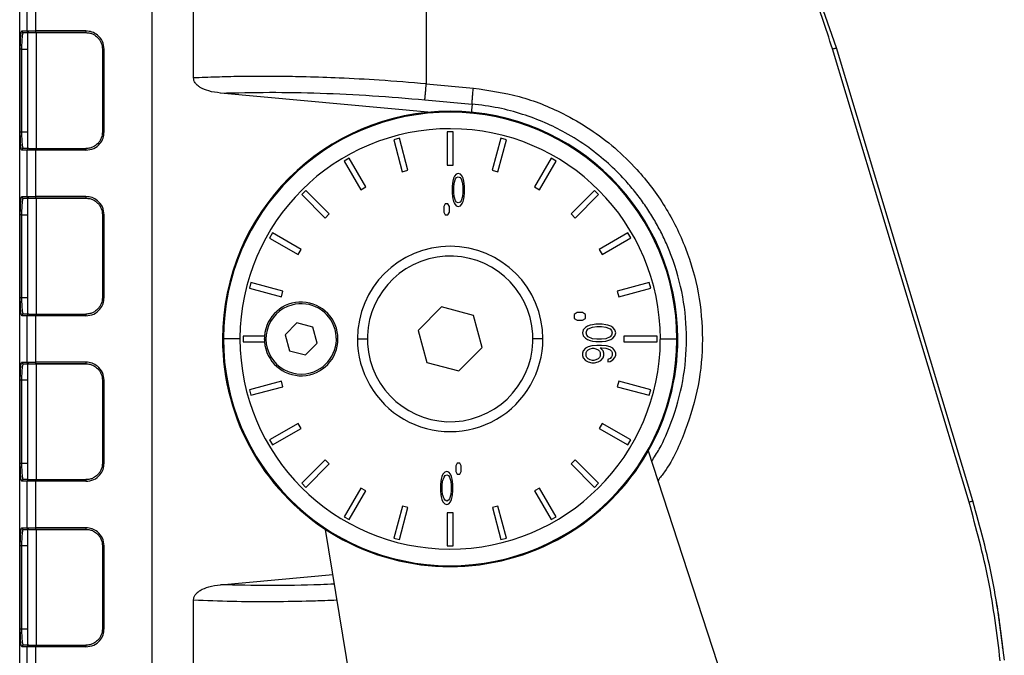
# Model space of a CAD drawing. Header units: millimetres. Extents: x -400 to 1650, y 544 to 1669.
# Tile 18 of 33: x 763 to 882, y 1051 to 1128. Entities that reach past the tile are written whole.
import ezdxf

# ---------------------------------------------------------------- set-up
doc = ezdxf.new("R2010")
doc.units = ezdxf.units.MM

# ---------------------------------------------------------------- blocks, each defined once
blk = doc.blocks.new('Drawing View12')
at = {"color": 7, "linetype": 'Continuous', "lineweight": 25}
for p, q in [((8.14, 189.7), (8.14, 127.31)), ((-40.98, 18.5), (-40.98, 174.5)), ((-24.98, 18.5), (-24.98, 174.5)), ((-19.98, 128.02), (-19.98, 174.5)), ((-40.07, 133.7), (-40.07, 139.5)), ((-39.08, 139.5), (-39.08, 133.7)), ((57.68, 131.66), (55.06, 139.23)), ((-40.73, 133.7), (-40.07, 133.7)), ((-40.57, 133.42), (-40.53, 133.5)), ((-40.53, 133.5), (-39.98, 133.5)), ((-40.07, 133.7), (-39.08, 133.7)), ((-39.98, 119.48), (-39.98, 133.51)), ((-32.98, 133.7), (-39.08, 133.7)), ((-32.98, 133.5), (-39.08, 133.5)), ((-38.98, 133.5), (-38.98, 119.5)), ((-38.98, 133.5), (-32.98, 133.5)), ((-40.91, 131.5), (-40.9, 132.21)), ((-40.91, 121.5), (-40.91, 131.5)), ((-40.71, 131.5), (-40.91, 131.5)), ((-40.71, 131.5), (-39.98, 131.5)), ((-40.71, 121.5), (-40.71, 131.5)), ((-30.78, 131.5), (-30.98, 131.5)), ((-30.98, 131.5), (-30.98, 121.5)), ((-30.78, 121.5), (-30.78, 131.5)), ((73.7, 76.8), (57.2, 131.52)), ((74.17, 76.94), (57.68, 131.66)), ((74.17, 76.94), (57.68, 131.66)), ((74.17, 76.94), (57.68, 131.66)), ((8.13, 127.22), (8.14, 127.31)), ((8.14, 127.31), (13.82, 126.79)), ((8.32, 123.87), (-16.73, 126.2)), ((7.97, 125.38), (13.66, 124.87)), ((13.66, 124.87), (13.55, 123.75)), ((-40.9, 120.67), (-40.91, 121.5)), ((-40.91, 121.5), (-40.71, 121.5)), ((-40.71, 121.5), (-39.98, 121.5)), ((-30.98, 121.5), (-30.78, 121.5)), ((10.67, 121.5), (10.67, 117.5)), ((11.37, 121.5), (10.67, 121.5)), ((11.37, 117.5), (11.37, 121.5)), ((4.88, 120.74), (4.21, 120.56)), ((4.21, 120.56), (5.24, 116.69)), ((5.92, 116.87), (4.88, 120.74)), ((17.15, 120.74), (16.11, 116.87)), ((16.79, 116.69), (17.83, 120.56)), ((17.83, 120.56), (17.15, 120.74)), ((-40.07, 119.3), (-40.73, 119.3)), ((-40.53, 119.5), (-40.57, 119.57)), ((-39.98, 119.5), (-40.53, 119.5)), ((-39.08, 119.3), (-40.07, 119.3)), ((-40.07, 113.7), (-40.07, 119.3)), ((-39.08, 119.5), (-32.98, 119.5)), ((-39.08, 119.3), (-39.08, 113.7)), ((-32.98, 119.3), (-39.08, 119.3)), ((-38.98, 119.5), (-32.98, 119.5)), ((-1.18, 118.32), (-1.79, 117.97)), ((-1.79, 117.97), (0.21, 114.51)), ((0.82, 114.86), (-1.18, 118.32)), ((23.21, 118.32), (21.21, 114.86)), ((21.82, 114.51), (23.82, 117.97)), ((23.82, 117.97), (23.21, 118.32)), ((5.24, 116.69), (5.92, 116.87)), ((10.67, 117.5), (11.37, 117.5)), ((16.11, 116.87), (16.79, 116.69)), ((11.33, 115.56), (11.29, 115.31)), ((11.42, 115.9), (11.33, 115.56)), ((11.54, 116.16), (11.42, 115.9)), ((11.5, 115.31), (11.67, 115.82)), ((11.75, 116.41), (11.54, 116.16)), ((11.67, 115.82), (11.79, 115.99)), ((12, 116.5), (11.75, 116.41)), ((11.79, 115.99), (12, 116.07)), ((12.25, 116.41), (12, 116.5)), ((12, 116.07), (12.21, 115.99)), ((12.21, 115.99), (12.33, 115.82)), ((12.46, 116.16), (12.25, 116.41)), ((12.33, 115.82), (12.5, 115.31)), ((12.58, 115.9), (12.46, 116.16)), ((12.67, 115.56), (12.58, 115.9)), ((12.71, 115.31), (12.67, 115.56)), ((-6.41, 114.42), (-6.91, 113.93)), ((-3.58, 111.59), (-6.41, 114.42)), ((0.21, 114.51), (0.82, 114.86)), ((11.29, 115.31), (11.25, 114.88)), ((11.25, 114.88), (11.25, 114.12)), ((11.46, 114.8), (11.5, 115.31)), ((11.46, 114.2), (11.46, 114.8)), ((11.5, 113.69), (11.46, 114.2)), ((12.5, 115.31), (12.54, 114.8)), ((12.54, 114.2), (12.5, 113.69)), ((12.54, 114.8), (12.54, 114.2)), ((12.75, 114.88), (12.71, 115.31)), ((12.75, 114.12), (12.75, 114.88)), ((21.21, 114.86), (21.82, 114.51)), ((28.45, 114.42), (25.62, 111.6)), ((28.94, 113.93), (28.45, 114.42)), ((-40.73, 113.7), (-40.07, 113.7)), ((-40.57, 113.42), (-40.53, 113.5)), ((-40.53, 113.5), (-39.98, 113.5)), ((-40.07, 113.7), (-39.08, 113.7)), ((-39.98, 99.48), (-39.98, 113.51)), ((-32.98, 113.7), (-39.08, 113.7)), ((-32.98, 113.5), (-39.08, 113.5)), ((-38.98, 113.5), (-38.98, 99.5)), ((-38.98, 113.5), (-32.98, 113.5)), ((-6.91, 113.93), (-4.08, 111.1)), ((11.25, 114.12), (11.29, 113.69)), ((11.29, 113.69), (11.33, 113.43)), ((11.33, 113.43), (11.42, 113.09)), ((11.42, 113.09), (11.54, 112.84)), ((11.67, 113.18), (11.5, 113.69)), ((11.79, 113.01), (11.67, 113.18)), ((12, 112.92), (11.79, 113.01)), ((12.21, 113.01), (12, 112.92)), ((12.33, 113.18), (12.21, 113.01)), ((12.5, 113.69), (12.33, 113.18)), ((12.46, 112.84), (12.58, 113.09)), ((12.58, 113.09), (12.67, 113.43)), ((12.67, 113.43), (12.71, 113.69)), ((12.71, 113.69), (12.75, 114.12)), ((26.11, 111.1), (28.94, 113.93)), ((-40.91, 111.5), (-40.9, 112.21)), ((10.42, 112.83), (10.25, 112.5)), ((10.25, 112.5), (10.25, 111.83)), ((10.25, 111.83), (10.42, 111.5)), ((10.75, 112.83), (10.42, 112.83)), ((10.92, 112.5), (10.75, 112.83)), ((10.75, 111.5), (10.92, 111.83)), ((10.92, 111.83), (10.92, 112.5)), ((11.54, 112.84), (11.75, 112.58)), ((11.75, 112.58), (12, 112.5)), ((12, 112.5), (12.25, 112.58)), ((12.25, 112.58), (12.46, 112.84)), ((-40.91, 101.5), (-40.91, 111.5)), ((-40.71, 111.5), (-40.91, 111.5)), ((-40.71, 111.5), (-39.98, 111.5)), ((-40.71, 101.5), (-40.71, 111.5)), ((-30.78, 111.5), (-30.98, 111.5)), ((-30.98, 111.5), (-30.98, 101.5)), ((-30.78, 101.5), (-30.78, 111.5)), ((-4.08, 111.1), (-3.58, 111.59)), ((10.42, 111.5), (10.75, 111.5)), ((25.62, 111.6), (26.11, 111.1)), ((-10.46, 109.3), (-10.81, 108.69)), ((-10.81, 108.69), (-7.34, 106.69)), ((-6.99, 107.3), (-10.46, 109.3)), ((32.49, 109.3), (29.03, 107.3)), ((29.38, 106.7), (32.84, 108.7)), ((32.84, 108.7), (32.49, 109.3)), ((-7.34, 106.69), (-6.99, 107.3)), ((29.03, 107.3), (29.38, 106.7)), ((-13.04, 103.31), (-13.22, 102.63)), ((-13.22, 102.63), (-9.36, 101.6)), ((-9.18, 102.27), (-13.04, 103.31)), ((35.08, 103.31), (31.21, 102.27)), ((31.39, 101.6), (35.26, 102.63)), ((35.26, 102.63), (35.08, 103.31)), ((-40.9, 100.67), (-40.91, 101.5)), ((-40.91, 101.5), (-40.71, 101.5)), ((-40.71, 101.5), (-39.98, 101.5)), ((-30.98, 101.5), (-30.78, 101.5)), ((-9.36, 101.6), (-9.18, 102.27)), ((31.21, 102.27), (31.39, 101.6)), ((9.98, 100.36), (7.15, 97.53)), ((13.85, 99.33), (9.98, 100.36)), ((-40.07, 99.3), (-40.73, 99.3)), ((-40.53, 99.5), (-40.57, 99.57)), ((-39.98, 99.5), (-40.53, 99.5)), ((-39.08, 99.3), (-40.07, 99.3)), ((-40.07, 93.7), (-40.07, 99.3)), ((-39.08, 99.5), (-32.98, 99.5)), ((-39.08, 99.3), (-39.08, 93.7)), ((-32.98, 99.3), (-39.08, 99.3)), ((-38.98, 99.5), (-32.98, 99.5)), ((14.88, 95.46), (13.85, 99.33)), ((26.35, 99.68), (26.02, 99.45)), ((26.02, 99.45), (26.02, 98.98)), ((26.02, 98.98), (26.35, 98.75)), ((27.02, 99.68), (26.35, 99.68)), ((26.35, 98.75), (27.02, 98.75)), ((27.35, 99.45), (27.02, 99.68)), ((27.02, 98.75), (27.35, 98.98)), ((27.35, 98.98), (27.35, 99.45)), ((-7.52, 98.43), (-8.92, 97)), ((-5.58, 97.93), (-7.52, 98.43)), ((-5.05, 96), (-5.58, 97.93)), ((27.1, 97.58), (27.02, 97.23)), ((27.36, 97.87), (27.1, 97.58)), ((27.61, 98.05), (27.36, 97.87)), ((27.53, 97.52), (27.7, 97.7)), ((27.95, 98.17), (27.61, 98.05)), ((27.7, 97.7), (28.21, 97.93)), ((28.21, 98.22), (27.95, 98.17)), ((28.63, 98.28), (28.21, 98.22)), ((28.21, 97.93), (28.72, 97.99)), ((29.4, 98.28), (28.63, 98.28)), ((28.72, 97.99), (29.32, 97.99)), ((29.32, 97.99), (29.83, 97.93)), ((29.83, 98.22), (29.4, 98.28)), ((30.08, 98.17), (29.83, 98.22)), ((29.83, 97.93), (30.34, 97.7)), ((30.42, 98.05), (30.08, 98.17)), ((30.34, 97.7), (30.51, 97.52)), ((30.68, 97.87), (30.42, 98.05)), ((30.93, 97.58), (30.68, 97.87)), ((31.02, 97.23), (30.93, 97.58)), ((-16.48, 96.5), (-16.38, 96.5)), ((-14.38, 96.5), (-16.38, 96.5)), ((-11.42, 96.85), (-13.98, 96.85)), ((-13.98, 96.85), (-13.98, 96.15)), ((-11.43, 96.5), (-11.23, 96.5)), ((-8.92, 97), (-8.38, 95.07)), ((-2.53, 96.5), (-2.73, 96.5)), ((-0.18, 96.5), (1.02, 96.5)), ((7.15, 97.53), (8.19, 93.67)), ((22.22, 96.5), (21.02, 96.5)), ((27.02, 97.23), (27.1, 96.88)), ((27.1, 96.88), (27.36, 96.59)), ((27.36, 96.59), (27.61, 96.42)), ((27.44, 97.23), (27.53, 97.52)), ((27.53, 96.94), (27.44, 97.23)), ((27.7, 96.77), (27.53, 96.94)), ((27.61, 96.42), (27.95, 96.3)), ((28.21, 96.53), (27.7, 96.77)), ((28.72, 96.47), (28.21, 96.53)), ((29.32, 96.47), (28.72, 96.47)), ((29.83, 96.53), (29.32, 96.47)), ((30.34, 96.77), (29.83, 96.53)), ((30.08, 96.3), (30.42, 96.42)), ((30.51, 96.94), (30.34, 96.77)), ((30.42, 96.42), (30.68, 96.59)), ((30.51, 97.52), (30.59, 97.23)), ((30.59, 97.23), (30.51, 96.94)), ((30.68, 96.59), (30.93, 96.88)), ((30.93, 96.88), (31.02, 97.23)), ((36.02, 96.85), (32.02, 96.85)), ((32.02, 96.85), (32.02, 96.15)), ((36.02, 96.15), (36.02, 96.85)), ((36.41, 96.5), (38.41, 96.5)), ((38.52, 96.5), (38.41, 96.5)), ((-13.98, 96.15), (-11.42, 96.15)), ((-6.45, 94.57), (-5.05, 96)), ((12.05, 92.63), (14.88, 95.46)), ((27.36, 95.37), (27.1, 95.07)), ((27.7, 95.54), (27.36, 95.37)), ((27.53, 95.02), (27.7, 95.19)), ((28.12, 95.66), (27.7, 95.54)), ((27.7, 95.19), (27.95, 95.31)), ((27.95, 96.3), (28.21, 96.24)), ((27.95, 95.31), (28.21, 95.37)), ((28.72, 95.72), (28.12, 95.66)), ((28.21, 96.24), (28.63, 96.18)), ((28.21, 95.37), (28.38, 95.37)), ((28.38, 95.37), (28.63, 95.31)), ((28.63, 96.18), (29.4, 96.18)), ((28.63, 95.31), (28.89, 95.19)), ((29.32, 95.72), (28.72, 95.72)), ((28.89, 95.19), (29.06, 95.02)), ((29.49, 95.07), (29.15, 95.42)), ((29.15, 95.42), (29.32, 95.42)), ((29.91, 95.66), (29.32, 95.72)), ((29.32, 95.42), (29.83, 95.37)), ((29.4, 96.18), (29.83, 96.24)), ((29.83, 96.24), (30.08, 96.3)), ((29.83, 95.37), (30.08, 95.31)), ((30.34, 95.54), (29.91, 95.66)), ((30.08, 95.31), (30.34, 95.19)), ((30.68, 95.37), (30.34, 95.54)), ((30.34, 95.19), (30.51, 95.02)), ((30.93, 95.07), (30.68, 95.37)), ((32.02, 96.15), (36.02, 96.15)), ((-8.38, 95.07), (-6.45, 94.57)), ((27.1, 95.07), (27.02, 94.78)), ((27.02, 94.78), (27.02, 94.49)), ((27.02, 94.49), (27.1, 94.2)), ((27.1, 94.2), (27.36, 93.91)), ((27.44, 94.84), (27.53, 95.02)), ((27.44, 94.43), (27.44, 94.84)), ((27.53, 94.26), (27.44, 94.43)), ((27.7, 94.08), (27.53, 94.26)), ((27.95, 93.97), (27.7, 94.08)), ((28.89, 94.08), (28.63, 93.97)), ((29.06, 94.26), (28.89, 94.08)), ((29.06, 95.02), (29.15, 94.84)), ((29.15, 94.43), (29.06, 94.26)), ((29.15, 94.84), (29.15, 94.43)), ((29.23, 93.91), (29.49, 94.2)), ((29.57, 94.78), (29.49, 95.07)), ((29.49, 94.2), (29.57, 94.49)), ((29.57, 94.49), (29.57, 94.78)), ((30.34, 94.14), (30.08, 94.02)), ((30.08, 94.02), (30.08, 93.73)), ((30.51, 94.32), (30.34, 94.14)), ((30.51, 95.02), (30.59, 94.84)), ((30.59, 94.49), (30.51, 94.32)), ((30.59, 94.84), (30.59, 94.49)), ((30.68, 93.97), (30.93, 94.26)), ((31.02, 94.78), (30.93, 95.07)), ((30.93, 94.26), (31.02, 94.55)), ((31.02, 94.55), (31.02, 94.78)), ((-40.73, 93.7), (-40.07, 93.7)), ((-40.57, 93.42), (-40.53, 93.5)), ((-40.53, 93.5), (-39.98, 93.5)), ((-40.07, 93.7), (-39.08, 93.7)), ((-39.98, 79.48), (-39.98, 93.51)), ((-32.98, 93.7), (-39.08, 93.7)), ((-32.98, 93.5), (-39.08, 93.5)), ((-38.98, 93.5), (-38.98, 79.5)), ((-38.98, 93.5), (-32.98, 93.5)), ((8.19, 93.67), (12.05, 92.63)), ((27.36, 93.91), (27.7, 93.73)), ((27.7, 93.73), (28.12, 93.62)), ((28.21, 93.91), (27.95, 93.97)), ((28.12, 93.62), (28.46, 93.62)), ((28.38, 93.91), (28.21, 93.91)), ((28.63, 93.97), (28.38, 93.91)), ((28.46, 93.62), (28.89, 93.73)), ((28.89, 93.73), (29.23, 93.91)), ((30.08, 93.73), (30.34, 93.79)), ((30.34, 93.79), (30.68, 93.97)), ((-40.91, 91.5), (-40.9, 92.34)), ((-40.91, 81.5), (-40.91, 91.5)), ((-40.71, 91.5), (-40.91, 91.5)), ((-39.98, 91.5), (-40.71, 91.5)), ((-40.71, 81.5), (-40.71, 91.5)), ((-30.78, 91.5), (-30.98, 91.5)), ((-30.98, 91.5), (-30.98, 81.5)), ((-30.78, 81.5), (-30.78, 91.5)), ((-9.36, 91.4), (-13.22, 90.37)), ((-13.04, 89.69), (-9.18, 90.72)), ((-9.18, 90.72), (-9.36, 91.4)), ((31.39, 91.4), (31.21, 90.73)), ((31.21, 90.73), (35.08, 89.69)), ((35.26, 90.37), (31.39, 91.4)), ((-13.22, 90.37), (-13.04, 89.69)), ((35.08, 89.69), (35.26, 90.37)), ((-7.34, 86.3), (-10.81, 84.3)), ((-10.46, 83.69), (-6.99, 85.69)), ((-6.99, 85.69), (-7.34, 86.3)), ((29.38, 86.3), (29.03, 85.7)), ((29.03, 85.7), (32.49, 83.7)), ((32.84, 84.3), (29.38, 86.3)), ((-10.81, 84.3), (-10.46, 83.69)), ((32.49, 83.7), (32.84, 84.3)), ((34.96, 82.97), (63.02, -3)), ((-40.9, 80.75), (-40.91, 81.5)), ((-40.91, 81.5), (-40.71, 81.5)), ((-40.71, 81.5), (-39.98, 81.5)), ((-30.98, 81.5), (-30.78, 81.5)), ((-4.08, 81.9), (-6.91, 79.07)), ((-6.41, 78.57), (-3.58, 81.4)), ((-3.58, 81.4), (-4.08, 81.9)), ((11.86, 81.5), (11.69, 81.17)), ((11.69, 81.17), (11.69, 80.5)), ((12.19, 81.5), (11.86, 81.5)), ((12.36, 81.17), (12.19, 81.5)), ((12.36, 80.5), (12.36, 81.17)), ((26.12, 81.9), (25.62, 81.4)), ((25.62, 81.4), (28.45, 78.57)), ((28.94, 79.07), (26.12, 81.9)), ((10.03, 79.9), (9.94, 79.56)), ((10.15, 80.16), (10.03, 79.9)), ((10.11, 79.31), (10.28, 79.82)), ((10.36, 80.41), (10.15, 80.16)), ((10.28, 79.82), (10.4, 79.99)), ((10.61, 80.5), (10.36, 80.41)), ((10.4, 79.99), (10.61, 80.07)), ((10.86, 80.41), (10.61, 80.5)), ((10.61, 80.07), (10.82, 79.99)), ((10.82, 79.99), (10.94, 79.82)), ((11.07, 80.16), (10.86, 80.41)), ((10.94, 79.82), (11.11, 79.31)), ((11.19, 79.9), (11.07, 80.16)), ((11.28, 79.56), (11.19, 79.9)), ((11.69, 80.5), (11.86, 80.17)), ((11.86, 80.17), (12.19, 80.17)), ((12.19, 80.17), (12.36, 80.5)), ((-40.07, 79.3), (-40.73, 79.3)), ((-40.53, 79.5), (-40.57, 79.57)), ((-39.98, 79.5), (-40.53, 79.5)), ((-39.08, 79.3), (-40.07, 79.3)), ((-40.07, 73.7), (-40.07, 79.3)), ((-39.08, 79.5), (-32.98, 79.5)), ((-39.08, 79.3), (-39.08, 73.7)), ((-32.98, 79.3), (-39.08, 79.3)), ((-38.98, 79.5), (-32.98, 79.5)), ((-6.91, 79.07), (-6.41, 78.57)), ((9.9, 79.31), (9.86, 78.88)), ((9.86, 78.88), (9.86, 78.12)), ((9.94, 79.56), (9.9, 79.31)), ((10.07, 78.8), (10.11, 79.31)), ((10.07, 78.2), (10.07, 78.8)), ((11.11, 79.31), (11.15, 78.8)), ((11.15, 78.8), (11.15, 78.2)), ((11.32, 79.31), (11.28, 79.56)), ((11.36, 78.88), (11.32, 79.31)), ((11.36, 78.12), (11.36, 78.88)), ((28.45, 78.57), (28.94, 79.07)), ((0.22, 78.49), (-1.78, 75.02)), ((-1.18, 74.67), (0.82, 78.14)), ((0.82, 78.14), (0.22, 78.49)), ((9.86, 78.12), (9.9, 77.69)), ((9.9, 77.69), (9.94, 77.43)), ((9.94, 77.43), (10.03, 77.09)), ((10.11, 77.69), (10.07, 78.2)), ((10.28, 77.18), (10.11, 77.69)), ((11.11, 77.69), (10.94, 77.18)), ((11.15, 78.2), (11.11, 77.69)), ((11.19, 77.09), (11.28, 77.43)), ((11.28, 77.43), (11.32, 77.69)), ((11.32, 77.69), (11.36, 78.12)), ((21.82, 78.49), (21.22, 78.14)), ((21.22, 78.14), (23.22, 74.67)), ((23.82, 75.02), (21.82, 78.49)), ((5.25, 76.3), (4.21, 72.44)), ((5.92, 76.12), (5.25, 76.3)), ((10.03, 77.09), (10.15, 76.84)), ((10.15, 76.84), (10.36, 76.58)), ((10.4, 77.01), (10.28, 77.18)), ((10.36, 76.58), (10.61, 76.5)), ((10.61, 76.92), (10.4, 77.01)), ((10.82, 77.01), (10.61, 76.92)), ((10.61, 76.5), (10.86, 76.58)), ((10.94, 77.18), (10.82, 77.01)), ((10.86, 76.58), (11.07, 76.84)), ((11.07, 76.84), (11.19, 77.09)), ((16.79, 76.3), (16.12, 76.12)), ((17.83, 72.44), (16.79, 76.3)), ((-1.78, 75.02), (-1.18, 74.67)), ((4.89, 72.26), (5.92, 76.12)), ((11.37, 75.5), (10.67, 75.5)), ((10.67, 75.5), (10.67, 71.5)), ((11.37, 71.5), (11.37, 75.5)), ((16.12, 76.12), (17.15, 72.26)), ((23.22, 74.67), (23.82, 75.02)), ((-40.73, 73.7), (-40.07, 73.7)), ((-40.57, 73.42), (-40.53, 73.5)), ((-40.53, 73.5), (-39.98, 73.5)), ((-40.07, 73.7), (-39.08, 73.7)), ((-39.98, 59.48), (-39.98, 73.51)), ((-32.98, 73.7), (-39.08, 73.7)), ((-32.98, 73.5), (-39.08, 73.5)), ((-38.98, 73.5), (-38.98, 59.5)), ((-38.98, 73.5), (-32.98, 73.5)), ((5.02, 18), (-4.04, 73.49)), ((-40.91, 71.5), (-40.9, 72.34)), ((-40.91, 61.5), (-40.91, 71.5)), ((-40.71, 71.5), (-40.91, 71.5)), ((-39.98, 71.5), (-40.71, 71.5)), ((-40.71, 61.5), (-40.71, 71.5)), ((-30.78, 71.5), (-30.98, 71.5)), ((-30.98, 71.5), (-30.98, 61.5)), ((-30.78, 61.5), (-30.78, 71.5)), ((4.21, 72.44), (4.89, 72.26)), ((10.67, 71.5), (11.37, 71.5)), ((17.15, 72.26), (17.83, 72.44)), ((-16.73, 66.8), (-3.15, 68.06)), ((-19.98, 18.5), (-19.98, 64.98)), ((-40.9, 60.75), (-40.91, 61.5)), ((-40.91, 61.5), (-40.71, 61.5)), ((-40.71, 61.5), (-39.98, 61.5)), ((-30.98, 61.5), (-30.78, 61.5)), ((-40.53, 59.5), (-40.57, 59.57)), ((-39.98, 59.5), (-40.53, 59.5)), ((-39.08, 59.5), (-32.98, 59.5)), ((-38.98, 59.5), (-32.98, 59.5)), ((-40.07, 59.3), (-40.73, 59.3)), ((-39.08, 59.3), (-40.07, 59.3)), ((-40.07, 53.5), (-40.07, 59.3)), ((-39.08, 59.3), (-39.08, 53.5)), ((-32.98, 59.3), (-39.08, 59.3)), ((77.76, 59.43), (77.78, 59.43)), ((77.84, 58.89), (77.78, 59.37))]:
    blk.add_line(p, q, dxfattribs=at)
for centre, radius, start, end in [((-40.53, 133.7), 0.2, 179.901, 269.9007), ((-33.35, 133.65), 5.73, 179.5002, 181.4998), ((-27.25, 133.65), 5.73, 179.5002, 181.4998), ((11.02, 96.5), 27.5, 0.0015, 180.0015), ((11.02, 96.5), 27.39, 0.0015, 179.7503), ((11.02, 96.5), 25.39, 0.0015, 179.7503), ((-40.53, 119.3), 0.2, 90.0993, 180.099), ((-33.35, 119.35), 5.73, 178.5002, 180.4998), ((-27.25, 119.35), 5.73, 178.5002, 180.4998), ((-40.53, 113.7), 0.2, 179.901, 269.9007), ((-33.35, 113.65), 5.73, 179.5002, 181.4998), ((-27.25, 113.65), 5.73, 179.5002, 181.4998), ((11.02, 96.5), 11.2, 0.0015, 180.0015), ((11.02, 96.5), 10, 105.0028, 285.0028), ((11.02, 96.5), 10, 285.0028, 105.0028), ((-6.98, 96.5), 4.45, 0.0015, 175.4904), ((-6.98, 96.5), 4.25, 105.5115, 285.5115), ((-6.98, 96.5), 4.25, 285.5115, 105.5115), ((-40.53, 99.3), 0.2, 90.0993, 180.099), ((-33.35, 99.35), 5.73, 178.5002, 180.4998), ((-27.25, 99.35), 5.73, 178.5002, 180.4998), ((11.02, 96.5), 27.5, 180.0015, 0.0015), ((11.02, 96.5), 27.39, 179.7503, 180.0015), ((11.02, 96.5), 27.39, 180.0015, 359.7503), ((11.02, 96.5), 25.39, 179.7503, 180.0015), ((11.02, 96.5), 25.39, 180.0015, 359.7503), ((-6.98, 96.5), 4.45, 175.4904, 180.0015), ((-6.98, 96.5), 4.45, 180.0015, 184.5125), ((-6.98, 96.5), 4.45, 184.5125, 0.0015), ((11.02, 96.5), 11.2, 180.0015, 0.0015), ((11.02, 96.5), 25.39, 359.7503, 0.0015), ((11.02, 96.5), 27.39, 359.7503, 0.0015), ((-40.53, 93.7), 0.2, 179.901, 269.9007), ((-33.35, 93.65), 5.73, 179.5002, 181.4998), ((-27.25, 93.65), 5.73, 179.5002, 181.4998), ((-40.53, 79.3), 0.2, 90.0993, 180.099), ((-33.35, 79.35), 5.73, 178.5002, 180.4998), ((-27.25, 79.35), 5.73, 178.5002, 180.4998), ((-40.53, 73.7), 0.2, 179.901, 269.9007), ((-33.35, 73.65), 5.73, 179.5002, 181.4998), ((-27.25, 73.65), 5.73, 179.5002, 181.4998), ((-40.53, 59.3), 0.2, 90.0993, 180.099), ((-33.35, 59.35), 5.73, 178.5002, 180.4998), ((-27.25, 59.35), 5.73, 178.5002, 180.4998)]:
    blk.add_arc(centre, radius, start, end, dxfattribs=at)
for points in [[(57.2, 131.52), (56.8, 132.78), (56.01, 135.32), (55.07, 137.81), (54.6, 139.05)], [(57.2, 131.52), (57.26, 131.53), (57.39, 131.57), (57.54, 131.62), (57.65, 131.65), (57.67, 131.66), (57.68, 131.66)], [(-16.73, 126.2), (-14.77, 126.24), (-10.86, 126.33), (-4.69, 126.21), (1.61, 125.92), (5.85, 125.56), (7.97, 125.38)], [(13.66, 124.87), (13.66, 124.94), (13.67, 125.1), (13.71, 125.56), (13.76, 126.14), (13.8, 126.57), (13.82, 126.79)], [(73.7, 76.8), (73.76, 76.82), (73.88, 76.85), (74.04, 76.9), (74.15, 76.93), (74.16, 76.94), (74.17, 76.94)], [(77.47, 57.63), (77.08, 60.87), (76.29, 67.35), (74.56, 73.65), (73.7, 76.8)]]:
    blk.add_open_spline(points, degree=3, dxfattribs=at)
for points, knots in [([(-40.9, 132.21), (-40.9, 132.28), (-40.89, 132.67), (-40.85, 133.18), (-40.79, 133.62), (-40.75, 133.67), (-40.73, 133.7)], [0, 0, 0, 0, 0.0843017, 0.4386959, 0.718329, 1, 1, 1, 1]), ([(-40.71, 131.5), (-40.71, 131.75), (-40.71, 132.14), (-40.69, 132.61), (-40.65, 133.02), (-40.61, 133.35), (-40.58, 133.4), (-40.57, 133.42)], [0, 0, 0, 0, 0.27752, 0.422899, 0.57231, 0.857475, 1, 1, 1, 1]), ([(-39.87, 133.5), (-39.9, 133.5), (-39.95, 133.51), (-40.01, 133.55), (-40.04, 133.59), (-40.06, 133.64), (-40.07, 133.68), (-40.07, 133.7)], [0, 0, 0, 0, 0.250687, 0.498649, 0.646221, 0.779116, 1, 1, 1, 1]), ([(-39.98, 133.51), (-39.98, 133.51), (-39.97, 133.51), (-39.9, 133.5), (-39.87, 133.5)], [0, 0, 0, 0, 0.496744, 1, 1, 1, 1]), ([(-39.87, 133.5), (-39.85, 133.5), (-39.8, 133.5), (-39.62, 133.5), (-39.43, 133.5), (-39.3, 133.5), (-39.2, 133.5), (-39.13, 133.5), (-39.08, 133.5)], [0, 0, 0, 0, 0.261962, 0.504286, 0.742876, 0.824205, 0.867145, 1, 1, 1, 1]), ([(-30.78, 131.5), (-30.83, 131.82), (-30.91, 132.47), (-31.5, 133.19), (-32.22, 133.62), (-32.73, 133.67), (-32.98, 133.7)], [0, 0, 0, 0, 0.281253, 0.558809, 0.777143, 1, 1, 1, 1]), ([(-32.98, 133.5), (-32.82, 133.49), (-32.52, 133.47), (-32.02, 133.28), (-31.61, 132.99), (-31.3, 132.61), (-31.05, 132.14), (-31.01, 131.75), (-30.98, 131.5)], [0, 0, 0, 0, 0.155142, 0.290381, 0.50031, 0.630633, 0.757541, 1, 1, 1, 1]), ([(8.14, 127.31), (6.24, 127.46), (2.72, 127.76), (-2.12, 128.01), (-5.94, 128.15), (-9.03, 128.2), (-11.73, 128.22), (-14.47, 128.2), (-17.24, 128.13), (-19.06, 128.06), (-19.98, 128.02)], [0, 0, 0, 0, 0.194925, 0.361827, 0.5007, 0.594137, 0.690784, 0.790644, 0.893715, 1, 1, 1, 1]), ([(-16.73, 126.2), (-17.2, 126.26), (-18.05, 126.37), (-18.99, 126.74), (-19.52, 127.11), (-19.78, 127.39), (-19.95, 127.7), (-19.97, 127.91), (-19.98, 128.02)], [0, 0, 0, 0, 0.35903, 0.63431, 0.744836, 0.841542, 0.923095, 1, 1, 1, 1]), ([(7.97, 125.38), (7.98, 125.46), (7.98, 125.6), (8.02, 126.01), (8.07, 126.54), (8.11, 126.96), (8.13, 127.22)], [0, 0, 0, 0, 0.25006, 0.50012, 0.692926, 1, 1, 1, 1]), ([(13.82, 126.79), (15.69, 126.52), (19.42, 125.98), (24.13, 124.1), (27.94, 121.9), (30.94, 119.63), (34.08, 116.58), (37.1, 112.57), (39.61, 107.51), (41.15, 102.08), (41.66, 96.46), (41.15, 90.83), (39.54, 85.43), (37.81, 81.56), (36.39, 79.75), (36.13, 79.41)], [0, 0, 0, 0, 0.089445, 0.178921, 0.238531, 0.298123, 0.35728, 0.446054, 0.534961, 0.623801, 0.712637, 0.801563, 0.890638, 0.979758, 1, 1, 1, 1]), ([(35.37, 81.72), (35.68, 82.21), (36.63, 83.69), (38.01, 86.92), (39.27, 91.38), (39.72, 96.51), (39.27, 101.64), (38.18, 105.54), (37.07, 108.23), (36.28, 109.83), (35.4, 111.38), (34.41, 112.89), (33.31, 114.35), (31.92, 115.97), (30.1, 117.78), (27.71, 119.71), (25.13, 121.35), (22.45, 122.67), (19.74, 123.69), (16.79, 124.48), (14.72, 124.74), (13.66, 124.87)], [0, 0, 0, 0, 0.030162, 0.09152, 0.181711, 0.269768, 0.357891, 0.4481, 0.478671, 0.509474, 0.540508, 0.571774, 0.603269, 0.634996, 0.683054, 0.736226, 0.794506, 0.841578, 0.89152, 0.944328, 1, 1, 1, 1]), ([(-40.57, 119.57), (-40.58, 119.59), (-40.61, 119.65), (-40.65, 119.98), (-40.69, 120.39), (-40.71, 120.85), (-40.71, 121.24), (-40.71, 121.5)], [0, 0, 0, 0, 0.14278, 0.428154, 0.577408, 0.722657, 1, 1, 1, 1]), ([(-32.98, 119.3), (-32.66, 119.34), (-32.01, 119.42), (-31.29, 120.01), (-30.86, 120.73), (-30.81, 121.24), (-30.78, 121.5)], [0, 0, 0, 0, 0.281253, 0.55881, 0.777142, 1, 1, 1, 1]), ([(-30.98, 121.5), (-31.01, 121.24), (-31.05, 120.86), (-31.3, 120.39), (-31.61, 120.01), (-32.02, 119.72), (-32.52, 119.53), (-32.82, 119.51), (-32.98, 119.5)], [0, 0, 0, 0, 0.24248, 0.369367, 0.499649, 0.70963, 0.844871, 1, 1, 1, 1]), ([(-40.73, 119.3), (-40.75, 119.33), (-40.79, 119.38), (-40.83, 119.66), (-40.86, 119.95), (-40.89, 120.29), (-40.9, 120.55), (-40.9, 120.67)], [0, 0, 0, 0, 0.3338449, 0.4962102, 0.6708748, 0.8432617, 1, 1, 1, 1]), ([(-39.87, 119.5), (-39.9, 119.49), (-39.95, 119.49), (-40.01, 119.45), (-40.04, 119.41), (-40.06, 119.36), (-40.07, 119.32), (-40.07, 119.3)], [0, 0, 0, 0, 0.250261, 0.49868, 0.641234, 0.77246, 1, 1, 1, 1]), ([(-39.87, 119.5), (-39.91, 119.49), (-39.97, 119.48), (-39.98, 119.48), (-39.98, 119.48)], [0, 0, 0, 0, 0.5092759, 1, 1, 1, 1]), ([(-39.87, 119.5), (-39.85, 119.5), (-39.81, 119.5), (-39.62, 119.5), (-39.37, 119.5), (-39.18, 119.5), (-39.08, 119.5)], [0, 0, 0, 0, 0.25044, 0.503712, 0.754302, 1, 1, 1, 1]), ([(-40.9, 112.21), (-40.9, 112.28), (-40.89, 112.67), (-40.85, 113.18), (-40.79, 113.62), (-40.75, 113.67), (-40.73, 113.7)], [0, 0, 0, 0, 0.0843017, 0.4386959, 0.718329, 1, 1, 1, 1]), ([(-40.71, 111.5), (-40.71, 111.75), (-40.71, 112.14), (-40.69, 112.61), (-40.65, 113.02), (-40.61, 113.35), (-40.58, 113.4), (-40.57, 113.42)], [0, 0, 0, 0, 0.27752, 0.422899, 0.57231, 0.857475, 1, 1, 1, 1]), ([(-39.87, 113.5), (-39.9, 113.5), (-39.95, 113.51), (-40.01, 113.55), (-40.04, 113.59), (-40.06, 113.64), (-40.07, 113.68), (-40.07, 113.7)], [0, 0, 0, 0, 0.250687, 0.498649, 0.646221, 0.779116, 1, 1, 1, 1]), ([(-39.98, 113.51), (-39.98, 113.51), (-39.97, 113.51), (-39.9, 113.5), (-39.87, 113.5)], [0, 0, 0, 0, 0.496744, 1, 1, 1, 1]), ([(-39.87, 113.5), (-39.85, 113.5), (-39.8, 113.5), (-39.62, 113.5), (-39.43, 113.5), (-39.3, 113.5), (-39.2, 113.5), (-39.13, 113.5), (-39.08, 113.5)], [0, 0, 0, 0, 0.261962, 0.504286, 0.742876, 0.824205, 0.867145, 1, 1, 1, 1]), ([(-30.78, 111.5), (-30.83, 111.82), (-30.91, 112.47), (-31.5, 113.19), (-32.22, 113.62), (-32.73, 113.67), (-32.98, 113.7)], [0, 0, 0, 0, 0.281253, 0.558809, 0.777143, 1, 1, 1, 1]), ([(-32.98, 113.5), (-32.82, 113.49), (-32.52, 113.47), (-32.02, 113.28), (-31.61, 112.99), (-31.3, 112.61), (-31.05, 112.14), (-31.01, 111.75), (-30.98, 111.5)], [0, 0, 0, 0, 0.155142, 0.290381, 0.50031, 0.630633, 0.757541, 1, 1, 1, 1]), ([(-40.57, 99.57), (-40.58, 99.59), (-40.61, 99.65), (-40.65, 99.98), (-40.69, 100.39), (-40.71, 100.85), (-40.71, 101.24), (-40.71, 101.5)], [0, 0, 0, 0, 0.14278, 0.428154, 0.577408, 0.722657, 1, 1, 1, 1]), ([(-32.98, 99.3), (-32.66, 99.34), (-32.01, 99.42), (-31.29, 100.01), (-30.86, 100.73), (-30.81, 101.24), (-30.78, 101.5)], [0, 0, 0, 0, 0.2812531, 0.5588096, 0.7771422, 1, 1, 1, 1]), ([(-30.98, 101.5), (-31.01, 101.24), (-31.05, 100.86), (-31.3, 100.39), (-31.61, 100.01), (-32.02, 99.72), (-32.52, 99.53), (-32.82, 99.51), (-32.98, 99.5)], [0, 0, 0, 0, 0.2424797, 0.369367, 0.4996489, 0.7096304, 0.8448715, 1, 1, 1, 1]), ([(-40.73, 99.3), (-40.75, 99.33), (-40.79, 99.38), (-40.83, 99.66), (-40.86, 99.95), (-40.89, 100.29), (-40.9, 100.55), (-40.9, 100.67)], [0, 0, 0, 0, 0.333845, 0.49621, 0.670875, 0.843262, 1, 1, 1, 1]), ([(-39.87, 99.5), (-39.9, 99.49), (-39.95, 99.49), (-40.01, 99.45), (-40.04, 99.41), (-40.06, 99.36), (-40.07, 99.32), (-40.07, 99.3)], [0, 0, 0, 0, 0.250261, 0.49868, 0.641234, 0.77246, 1, 1, 1, 1]), ([(-39.87, 99.5), (-39.91, 99.49), (-39.97, 99.48), (-39.98, 99.48), (-39.98, 99.48)], [0, 0, 0, 0, 0.509276, 1, 1, 1, 1]), ([(-39.87, 99.5), (-39.85, 99.5), (-39.81, 99.5), (-39.62, 99.5), (-39.37, 99.5), (-39.18, 99.5), (-39.08, 99.5)], [0, 0, 0, 0, 0.25044, 0.503712, 0.754302, 1, 1, 1, 1]), ([(-40.9, 92.34), (-40.9, 92.47), (-40.88, 92.73), (-40.86, 93.06), (-40.83, 93.35), (-40.79, 93.62), (-40.75, 93.67), (-40.73, 93.7)], [0, 0, 0, 0, 0.1587894, 0.3351749, 0.5116706, 0.6706821, 1, 1, 1, 1]), ([(-40.71, 91.5), (-40.71, 91.75), (-40.71, 92.14), (-40.69, 92.61), (-40.65, 93.02), (-40.61, 93.35), (-40.58, 93.4), (-40.57, 93.42)], [0, 0, 0, 0, 0.277507, 0.422882, 0.572291, 0.857563, 1, 1, 1, 1]), ([(-39.87, 93.5), (-39.9, 93.5), (-39.95, 93.51), (-40.01, 93.55), (-40.04, 93.59), (-40.06, 93.64), (-40.07, 93.68), (-40.07, 93.7)], [0, 0, 0, 0, 0.2506854, 0.4986188, 0.6463816, 0.7793457, 1, 1, 1, 1]), ([(-39.98, 93.51), (-39.98, 93.51), (-39.97, 93.51), (-39.9, 93.5), (-39.87, 93.5)], [0, 0, 0, 0, 0.489998, 1, 1, 1, 1]), ([(-39.87, 93.5), (-39.85, 93.5), (-39.8, 93.5), (-39.62, 93.5), (-39.43, 93.5), (-39.3, 93.5), (-39.2, 93.5), (-39.13, 93.5), (-39.08, 93.5)], [0, 0, 0, 0, 0.261949, 0.504268, 0.742863, 0.824191, 0.867138, 1, 1, 1, 1]), ([(-30.78, 91.5), (-30.83, 91.82), (-30.91, 92.47), (-31.5, 93.19), (-32.22, 93.62), (-32.73, 93.67), (-32.98, 93.7)], [0, 0, 0, 0, 0.281253, 0.558809, 0.777143, 1, 1, 1, 1]), ([(-32.98, 93.5), (-32.82, 93.49), (-32.52, 93.47), (-32.02, 93.28), (-31.61, 92.99), (-31.3, 92.61), (-31.05, 92.14), (-31.01, 91.75), (-30.98, 91.5)], [0, 0, 0, 0, 0.1551425, 0.2903814, 0.5003103, 0.630633, 0.7575406, 1, 1, 1, 1]), ([(-40.57, 79.57), (-40.58, 79.59), (-40.61, 79.65), (-40.65, 79.98), (-40.69, 80.39), (-40.71, 80.85), (-40.71, 81.24), (-40.71, 81.5)], [0, 0, 0, 0, 0.1453952, 0.4299334, 0.5787663, 0.7235774, 1, 1, 1, 1]), ([(-32.98, 79.3), (-32.66, 79.34), (-32.01, 79.42), (-31.29, 80.01), (-30.86, 80.73), (-30.81, 81.24), (-30.78, 81.5)], [0, 0, 0, 0, 0.2812531, 0.5588096, 0.7771422, 1, 1, 1, 1]), ([(-30.98, 81.5), (-31.01, 81.24), (-31.05, 80.86), (-31.3, 80.39), (-31.61, 80.01), (-32.02, 79.72), (-32.52, 79.53), (-32.82, 79.51), (-32.98, 79.5)], [0, 0, 0, 0, 0.2424797, 0.369367, 0.4996489, 0.7096304, 0.8448715, 1, 1, 1, 1]), ([(-40.73, 79.3), (-40.76, 79.34), (-40.81, 79.42), (-40.87, 80), (-40.89, 80.52), (-40.9, 80.75)], [0, 0, 0, 0, 0.357819, 0.717923, 1, 1, 1, 1]), ([(-39.87, 79.5), (-39.9, 79.49), (-39.95, 79.49), (-40.01, 79.45), (-40.04, 79.41), (-40.06, 79.36), (-40.07, 79.32), (-40.07, 79.3)], [0, 0, 0, 0, 0.250261, 0.49868, 0.641234, 0.77246, 1, 1, 1, 1]), ([(-39.87, 79.5), (-39.9, 79.49), (-39.97, 79.48), (-39.98, 79.48), (-39.98, 79.48)], [0, 0, 0, 0, 0.503299, 1, 1, 1, 1]), ([(-39.87, 79.5), (-39.85, 79.5), (-39.81, 79.5), (-39.62, 79.5), (-39.37, 79.5), (-39.18, 79.5), (-39.08, 79.5)], [0, 0, 0, 0, 0.25044, 0.503712, 0.754302, 1, 1, 1, 1]), ([(77.97, 57.68), (77.57, 60.94), (76.78, 67.45), (75.04, 73.78), (74.17, 76.94)], [0, 0, 0, 0, 0.5, 1, 1, 1, 1]), ([(-40.9, 72.34), (-40.9, 72.47), (-40.88, 72.73), (-40.86, 73.06), (-40.83, 73.35), (-40.79, 73.62), (-40.75, 73.67), (-40.73, 73.7)], [0, 0, 0, 0, 0.158789, 0.335175, 0.511671, 0.670682, 1, 1, 1, 1]), ([(-40.71, 71.5), (-40.71, 71.75), (-40.71, 72.14), (-40.69, 72.61), (-40.65, 73.02), (-40.61, 73.35), (-40.58, 73.4), (-40.57, 73.42)], [0, 0, 0, 0, 0.277507, 0.422882, 0.572291, 0.857563, 1, 1, 1, 1]), ([(-39.87, 73.5), (-39.9, 73.5), (-39.95, 73.51), (-40.01, 73.55), (-40.04, 73.59), (-40.06, 73.64), (-40.07, 73.68), (-40.07, 73.7)], [0, 0, 0, 0, 0.250685, 0.498619, 0.646382, 0.779346, 1, 1, 1, 1]), ([(-39.98, 73.51), (-39.98, 73.51), (-39.97, 73.51), (-39.9, 73.5), (-39.87, 73.5)], [0, 0, 0, 0, 0.489998, 1, 1, 1, 1]), ([(-39.87, 73.5), (-39.85, 73.5), (-39.8, 73.5), (-39.62, 73.5), (-39.43, 73.5), (-39.3, 73.5), (-39.2, 73.5), (-39.13, 73.5), (-39.08, 73.5)], [0, 0, 0, 0, 0.261949, 0.504268, 0.742863, 0.824191, 0.867138, 1, 1, 1, 1]), ([(-30.78, 71.5), (-30.83, 71.82), (-30.91, 72.47), (-31.5, 73.19), (-32.22, 73.62), (-32.73, 73.67), (-32.98, 73.7)], [0, 0, 0, 0, 0.281253, 0.558809, 0.777143, 1, 1, 1, 1]), ([(-32.98, 73.5), (-32.82, 73.49), (-32.52, 73.47), (-32.02, 73.28), (-31.61, 72.99), (-31.3, 72.61), (-31.05, 72.14), (-31.01, 71.75), (-30.98, 71.5)], [0, 0, 0, 0, 0.155142, 0.290381, 0.50031, 0.630633, 0.757541, 1, 1, 1, 1]), ([(-19.98, 64.98), (-19.97, 65.08), (-19.95, 65.3), (-19.78, 65.6), (-19.52, 65.89), (-18.99, 66.26), (-18.05, 66.63), (-17.2, 66.74), (-16.73, 66.8)], [0, 0, 0, 0, 0.076703, 0.158336, 0.254864, 0.365527, 0.640821, 1, 1, 1, 1]), ([(-2.96, 66.89), (-3.53, 66.87), (-6.2, 66.73), (-10.86, 66.67), (-14.77, 66.76), (-16.73, 66.8)], [0, 0, 0, 0, 0.1190857, 0.5595429, 1, 1, 1, 1]), ([(-19.98, 64.98), (-18.44, 64.92), (-15.44, 64.8), (-10.86, 64.77), (-7.1, 64.82), (-4.38, 64.9), (-3.14, 64.96), (-2.65, 64.98)], [0, 0, 0, 0, 0.281176, 0.545856, 0.794045, 0.919084, 1, 1, 1, 1]), ([(77.74, 59.66), (77.65, 60.49), (77.48, 61.86), (77.26, 63.31), (77.13, 64.12), (77.04, 64.66), (76.97, 65.1), (76.92, 65.37)], [0, 0, 0, 0, 0.432877, 0.716436, 0.765219, 0.858218, 1, 1, 1, 1]), ([(-40.73, 59.3), (-40.76, 59.34), (-40.81, 59.42), (-40.87, 60), (-40.89, 60.52), (-40.9, 60.75)], [0, 0, 0, 0, 0.357819, 0.7179229, 1, 1, 1, 1]), ([(-40.57, 59.57), (-40.58, 59.59), (-40.61, 59.65), (-40.65, 59.98), (-40.69, 60.39), (-40.71, 60.85), (-40.71, 61.24), (-40.71, 61.5)], [0, 0, 0, 0, 0.145395, 0.429933, 0.578766, 0.723577, 1, 1, 1, 1]), ([(-32.98, 59.3), (-32.66, 59.34), (-32.01, 59.42), (-31.29, 60.01), (-30.86, 60.73), (-30.81, 61.24), (-30.78, 61.5)], [0, 0, 0, 0, 0.281253, 0.55881, 0.777142, 1, 1, 1, 1]), ([(-30.98, 61.5), (-31.01, 61.24), (-31.05, 60.86), (-31.3, 60.39), (-31.61, 60.01), (-32.02, 59.72), (-32.52, 59.53), (-32.82, 59.51), (-32.98, 59.5)], [0, 0, 0, 0, 0.24248, 0.369367, 0.499649, 0.70963, 0.844872, 1, 1, 1, 1]), ([(-39.87, 59.5), (-39.9, 59.49), (-39.95, 59.49), (-40.01, 59.45), (-40.04, 59.41), (-40.06, 59.36), (-40.07, 59.32), (-40.07, 59.3)], [0, 0, 0, 0, 0.250261, 0.49868, 0.641234, 0.77246, 1, 1, 1, 1]), ([(-39.87, 59.5), (-39.9, 59.49), (-39.97, 59.48), (-39.98, 59.48), (-39.98, 59.48)], [0, 0, 0, 0, 0.503299, 1, 1, 1, 1]), ([(-39.87, 59.5), (-39.85, 59.5), (-39.81, 59.5), (-39.62, 59.5), (-39.37, 59.5), (-39.18, 59.5), (-39.08, 59.5)], [0, 0, 0, 0, 0.25044, 0.5037125, 0.7543018, 1, 1, 1, 1]), ([(77.74, 59.19), (77.75, 59.2), (77.77, 59.24), (77.79, 59.33), (77.78, 59.4), (77.78, 59.43)], [0, 0, 0, 0, 0.173648, 0.586824, 1, 1, 1, 1])]:
    blk.add_open_spline(points, degree=3, knots=knots, dxfattribs=at)

msp = doc.modelspace()

# ---------------------------------------------------------------- block references
at = {"color": 7, "linetype": 'Continuous', "lineweight": 25}
msp.add_blockref('Drawing View12', (804.11, 992.46), dxfattribs=at)

doc.saveas('drawing.dxf')
